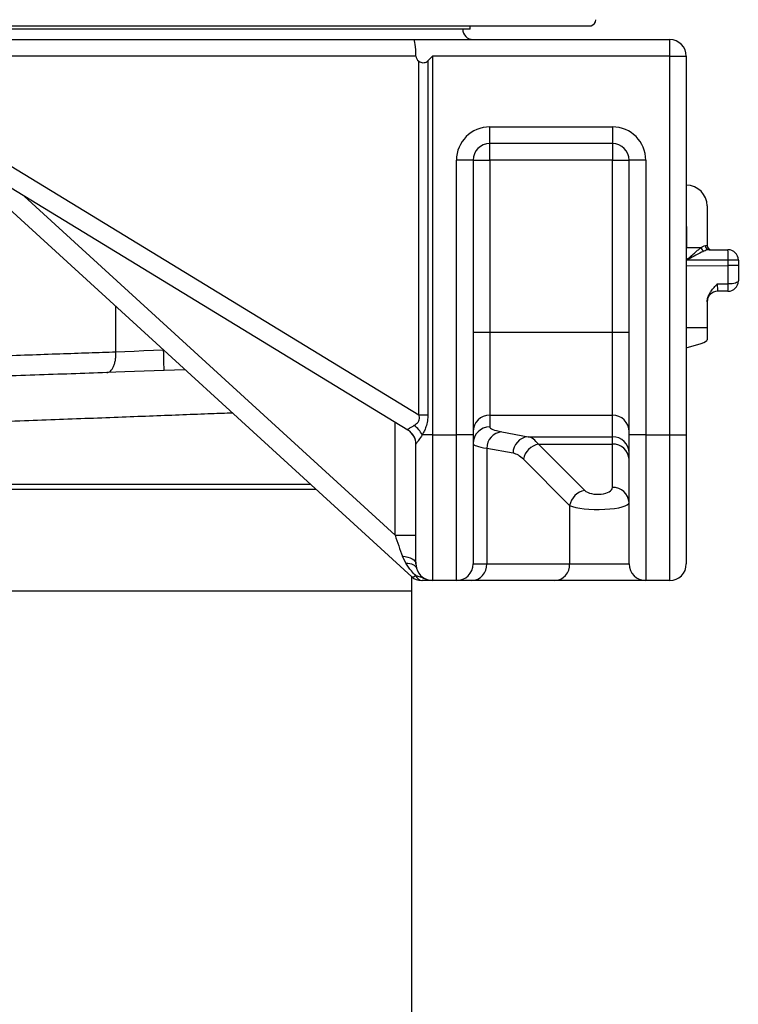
# Model space of a CAD drawing. Header units: millimetres. Extents: x 6131 to 13868, y 1967 to 18291.
# Tile 7 of 40: x 10066 to 11794, y 6007 to 8372. Entities that reach past the tile are written whole.
import ezdxf

# ---------------------------------------------------------------- set-up
doc = ezdxf.new("R2010")
doc.units = ezdxf.units.MM
doc.header["$LTSCALE"] = 5

msp = doc.modelspace()

# ---------------------------------------------------------------- linework, layer by layer
at = {"color": 7, "linetype": 'Continuous', "lineweight": 25}
for p, q in [((7397.6, 8357.7), (11439.5, 8357.7)), ((11148.6, 8349.7), (11148.6, 8357.7)), ((11148.6, 8349.7), (7688.6, 8349.7)), ((9901.9, 8324.7), (11013.4, 8324.7)), ((11013.4, 8324.7), (11628.6, 8324.7)), ((11628.6, 8284.7), (11628.6, 8324.7)), ((11018.6, 8284.7), (9912, 8284.7)), ((11058.6, 8284.7), (11058.6, 7374.7)), ((11628.6, 8284.7), (11058.6, 8284.7)), ((11628.6, 7374.7), (11628.6, 8284.7)), ((11628.6, 8284.7), (11668.6, 8284.7)), ((11668.6, 8284.7), (11668.6, 7374.7)), ((11026, 7423.2), (11026, 8272.4)), ((11047.3, 8273.5), (11047.3, 7423.2)), ((11196.1, 8114.7), (11491.1, 8114.7)), ((11196.1, 8074.7), (11196.1, 8114.7)), ((11491.1, 8114.7), (11491.1, 8074.7)), ((9912, 8101.2), (11026, 7423.2)), ((11491.1, 8074.7), (11196.1, 8074.7)), ((11196.1, 8034.7), (11196.1, 8074.7)), ((11491.1, 8074.7), (11491.1, 8034.7)), ((11008.5, 7033.9), (9880, 8064.3)), ((10999.4, 7386.4), (9881.1, 8067.1)), ((11116.1, 7374.7), (11116.1, 8034.7)), ((11156.1, 8034.7), (11116.1, 8034.7)), ((11156.1, 8034.7), (11156.1, 7374.7)), ((11156.1, 8034.7), (11196.1, 8034.7)), ((11491.1, 8034.7), (11196.1, 8034.7)), ((11196.1, 8034.7), (11196.1, 7621.5)), ((11491.1, 8034.7), (11531.1, 8034.7)), ((11491.1, 7621.5), (11491.1, 8034.7)), ((11531.1, 7374.7), (11531.1, 8034.7)), ((11571.1, 8034.7), (11531.1, 8034.7)), ((11571.1, 8034.7), (11571.1, 7374.7)), ((11718.6, 7924.7), (11718.6, 7829.7)), ((11669.4, 7794.7), (11669.4, 7824.7)), ((11669.4, 7824.7), (11704, 7824.7)), ((11723.5, 7819.7), (11768.6, 7819.7)), ((11769, 7794.7), (11669.4, 7794.7)), ((11769, 7781.7), (11769, 7794.7)), ((11793.6, 7794.7), (11769, 7794.7)), ((11793.6, 7794.7), (11793.6, 7781.7)), ((11793.6, 7781.7), (11769, 7781.7)), ((11793.6, 7781.7), (11793.6, 7744.7)), ((11743.1, 7737.4), (11769, 7737.3)), ((11768.6, 7719.7), (11743.6, 7719.7)), ((11718.6, 7694.8), (11718.6, 7632.2)), ((11156.1, 7621.5), (11196.1, 7621.5)), ((11196.1, 7621.5), (11196.1, 7422.3)), ((11196.1, 7621.5), (11491.1, 7621.5)), ((11491.1, 7422.3), (11491.1, 7621.5)), ((11491.1, 7621.5), (11531.1, 7621.5)), ((11718.6, 7632.2), (11718.6, 7603.5)), ((11668.6, 7583.6), (11704.6, 7594.7)), ((10464.2, 7530.9), (10412.9, 7529.1)), ((11026, 7423.2), (11047.3, 7423.2)), ((11196.1, 7422.3), (11491.1, 7422.3)), ((11196.1, 7422.3), (11196.1, 7393.7)), ((11491.1, 7370.4), (11491.1, 7422.3)), ((11225.1, 7382.3), (11288.2, 7370.4)), ((11058.6, 7374.7), (11033.8, 7374.7)), ((11058.6, 7374.7), (11058.6, 7024.7)), ((11058.6, 7374.7), (11116.1, 7374.7)), ((11116.1, 7024.7), (11116.1, 7374.7)), ((11156.1, 7374.7), (11116.1, 7374.7)), ((11156.1, 7374.7), (11156.1, 7064.7)), ((11288.2, 7370.4), (11491.1, 7370.4)), ((11491.1, 7352.5), (11491.1, 7370.4)), ((11531.1, 7064.7), (11531.1, 7374.7)), ((11571.1, 7374.7), (11531.1, 7374.7)), ((11571.1, 7374.7), (11628.6, 7374.7)), ((11571.1, 7374.7), (11571.1, 7024.7)), ((11628.6, 7024.7), (11628.6, 7374.7)), ((11628.6, 7374.7), (11668.6, 7374.7)), ((11668.6, 7374.7), (11668.6, 7064.7)), ((11018.6, 7065), (11018.6, 7352.2)), ((11188.8, 7342.4), (11188.8, 7064.7)), ((11252, 7330.6), (11188.8, 7342.4)), ((11313.3, 7352.5), (11491.1, 7352.5)), ((11313.3, 7352.5), (11424.3, 7241.4)), ((11491.1, 7248.3), (11491.1, 7352.5)), ((11388.1, 7205.1), (11277, 7316.2)), ((11388.1, 7205.1), (11388.1, 7064.7)), ((10968.5, 7133.8), (11018.6, 7133.8)), ((10994.4, 7066.3), (10986.2, 7083.2)), ((11018.6, 7065), (11020, 7054.1)), ((11156.1, 7064.7), (11188.8, 7064.7)), ((11188.8, 7064.7), (11388.1, 7064.7)), ((11388.1, 7064.7), (11531.1, 7064.7)), ((11008.6, 6999.7), (11008.6, 7033.8)), ((11116.1, 7024.7), (11058.6, 7024.7)), ((11152.6, 7024.7), (11116.1, 7024.7)), ((11351.8, 7024.7), (11152.6, 7024.7)), ((11571.1, 7024.7), (11351.8, 7024.7)), ((11628.6, 7024.7), (11571.1, 7024.7)), ((11008.6, 5265.8), (11008.6, 6999.7))]:
    msp.add_line(p, q, dxfattribs=at)
at = {"color": 8, "linetype": 'Continuous', "lineweight": 25}
for p, q in [((10076.8, 7948), (10968.5, 7133.8)), ((11669.4, 7824.7), (11668.6, 7824.7)), ((11668.6, 7781), (11769, 7781.7)), ((10297.6, 7574.3), (10297.6, 7682.9)), ((11718.6, 7632.2), (11668.6, 7631.9)), ((10968.5, 7133.8), (10968.5, 7405.2)), ((9767.7, 7256.3), (10764.9, 7256.3)), ((10779.1, 7243.3), (9767.7, 7243.3)), ((9918.6, 6999.7), (11008.6, 6999.7))]:
    msp.add_line(p, q, dxfattribs=at)
at = {"color": 7, "linetype": 'Continuous', "lineweight": 25, "flags": 128}
for points in [[(11047.3, 8273.5), (11051, 8277.2), (11054.8, 8280.9), (11058.6, 8284.7)], [(11793.6, 7744.7), (11793.1, 7743.3), (11791.7, 7741.9), (11789.4, 7740.6), (11786.4, 7739.5), (11782.7, 7738.6), (11778.4, 7737.9), (11773.8, 7737.5), (11769, 7737.3)], [(10297.6, 7574.3), (10319.2, 7575.2), (10341.6, 7576.1), (10364.7, 7577.1), (10388.2, 7578.1), (10412.1, 7579.1)], [(10412.9, 7529.1), (10413.1, 7530.1), (10413.1, 7532.9), (10413.1, 7537.6), (10413, 7543.8), (10412.9, 7551.3), (10412.7, 7560), (10412.4, 7569.4), (10412.1, 7579.1)], [(10412.9, 7529.1), (10389.1, 7528.3), (10365.4, 7527.5), (10342.1, 7526.7), (10319.3, 7525.9), (10297.1, 7525.1), (10275.6, 7524.3)], [(10986.2, 7083.2), (10992.8, 7082.4), (10999, 7081), (11004.6, 7079.1), (11009.4, 7076.8), (11013.3, 7074.2), (11016.2, 7071.3), (11018, 7068.2), (11018.6, 7065)], [(10994.4, 7066.3), (10999.2, 7066.1), (11003.8, 7065.5), (11007.9, 7064.5), (11011.5, 7063.1), (11014.6, 7061.3), (11017.1, 7059.2), (11018.9, 7056.8), (11020, 7054.1)]]:
    msp.add_lwpolyline(points, dxfattribs=at)
at = {"color": 7, "linetype": 'Continuous', "lineweight": 25}
msp.add_circle((9418.6, 3999.7), 2032.5, dxfattribs=at)
for centre, radius, start, end in [((11436.1, 8372.3), 15, 283.1183, 0), ((11156.1, 8349.7), 25, 180, 270), ((11628.6, 8284.7), 40, 0, 90), ((11196.1, 8034.7), 80, 90, 180), ((11491.1, 8034.7), 80, 0, 90), ((11196.1, 8034.7), 40, 90, 180), ((11491.1, 8034.7), 40, 0, 90), ((11668.6, 7924.7), 50, 0, 90), ((11717.3, 7828.4), 13.8, 195.6446, 242.8604), ((11723.9, 7829.3), 9.59, 178.4585, 267.421), ((11728.6, 7829.7), 10, 180, 270), ((11410.5, 7801), 358.6, 359.0017, 2.998), ((11768.6, 7794.7), 25, 0, 90), ((11768.6, 7744.7), 25, 270, 0), ((11572.4, 7733.7), 196.7, 355.9116, 1.0413), ((11743.6, 7694.7), 25, 90, 180), ((11196, 7382.3), 39.9, 89.8912, 179.8907), ((11491.1, 7382.3), 39.9, 0.1093, 90.1088), ((10978.6, 7352.2), 40, 0.0009, 58.8188), ((10978.6, 7352.2), 40, 0, 58.6713), ((10967.3, 7338.5), 75.7, 28.5559, 51.3494), ((11196, 7353.8), 39.9, 89.8912, 179.8898), ((11228.8, 7342.5), 39.9, 95.2665, 180.144), ((11291.9, 7330.7), 39.9, 95.2663, 180.1434), ((11491.1, 7330.5), 39.9, 0.1102, 90.1088), ((11322.1, 7307.3), 46, 101.122, 168.8778), ((11492.8, 7314.2), 38.3, 2.9528, 92.6751), ((11433.2, 7196.3), 46, 101.1222, 168.8773), ((11492.8, 7210.1), 38.3, 2.9528, 92.6751), ((11058.6, 7064.7), 40, 195.3653, 270), ((11116.1, 7064.7), 40, 270, 0), ((11150.6, 7062.9), 38.3, 272.9518, 2.6758), ((11349.9, 7062.9), 38.3, 272.9518, 2.6758), ((11571.1, 7064.7), 40, 180, 270), ((11628.6, 7064.7), 40, 270, 0), ((11032.1, 7059.7), 35, 227.6026, 270), ((11035.7, 7043.7), 19.1, 201.92, 263.9317)]:
    msp.add_arc(centre, radius, start, end, dxfattribs=at)
for centre, major_axis, ratio, start_param, end_param in [((11013.4, 8284.7), (0, 40), 0.128288, 4.712389, 6.283185), ((11171.9, 8284.7), (153.3, 0), 0.26087, 3.141593, 3.453704), ((11668.6, 7824.7), (0, 150), 0.005817, 4.712389, 6.283185), ((11768.6, 7781.7), (-0.2, 150), 0.002909, 4.411671, 4.712285), ((11468.6, 7601.3), (250, 2.2), 0.105096, 5.946001, 6.282253), ((10978.6, 7445.9), (-21.5, 59.6), 0.086636, 3.023057, 3.034508), ((11506.1, 7393.7), (310, 0), 0.087489, 3.141593, 3.577925), ((11281.7, 7171.2), (0, 200), 0.373046, 5.846853, 6.195919), ((11506.1, 7353.9), (350, 0), 0.07749, 3.141593, 3.577925), ((11245.5, 7171.2), (0, 160), 0.466308, 5.846853, 6.195919), ((11456.1, 7248.3), (35, 0), 0.466308, 3.577925, 6.283185), ((11456.1, 7212), (75, 0), 0.21761, 3.577925, 6.283185), ((10978.6, 7115.4), (-27.3, 78.9), 0.043366, 1.320087, 1.975324), ((11039.5, 7059.7), (31.1, 25.7), 0.162396, 3.164436, 3.82359)]:
    msp.add_ellipse(centre, major_axis=major_axis, ratio=ratio, start_param=start_param, end_param=end_param, dxfattribs=at)
for points, knots in [([(11026, 8272.4), (11027.4, 8271.5), (11030.3, 8269.6), (11035.6, 8268.7), (11040.9, 8269.4), (11044.8, 8271.2), (11046.7, 8272.9), (11047.3, 8273.5)], [0, 0, 0, 0, 0.22305, 0.445985, 0.670454, 0.89548, 1, 1, 1, 1]), ([(11669.4, 7794.7), (11669.5, 7794.7), (11674.4, 7799.3), (11682, 7806.3), (11691.9, 7815.1), (11698.6, 7820.7), (11702.5, 7823.6), (11704, 7824.7)], [0, 0, 0, 0, 0.002044, 0.410565, 0.631821, 0.852715, 1, 1, 1, 1]), ([(11711, 7816.1), (11709.2, 7815.3), (11701.6, 7812), (11687.6, 7804.6), (11675.4, 7798), (11669.5, 7794.7), (11669.4, 7794.7)], [0, 0, 0, 0, 0.145997, 0.587373, 0.997763, 1, 1, 1, 1]), ([(11704, 7824.7), (11705.6, 7825.8), (11709.6, 7828.4), (11712.6, 7829.1), (11714.3, 7829.6)], [0, 0, 0, 0, 0.3995063, 1, 1, 1, 1]), ([(11723.5, 7819.7), (11721.3, 7819.4), (11717.6, 7818.9), (11712.9, 7816.9), (11711, 7816.1)], [0, 0, 0, 0, 0.5919564, 1, 1, 1, 1]), ([(11714.3, 7829.6), (11715.3, 7829.6), (11717.8, 7829.6), (11718.3, 7829.7), (11718.6, 7829.7)], [0, 0, 0, 0, 0.384287, 1, 1, 1, 1]), ([(11718.6, 7694.8), (11718.9, 7698.4), (11719.6, 7704.4), (11723.5, 7713), (11728.5, 7721), (11735.2, 7729), (11740.4, 7734.5), (11743.1, 7737.3), (11743.1, 7737.4)], [0, 0, 0, 0, 0.231458, 0.400636, 0.570126, 0.784145, 0.998575, 1, 1, 1, 1]), ([(11743.1, 7737.4), (11743.1, 7735.3), (11743.1, 7730.7), (11743.2, 7724.9), (11743.4, 7720.5), (11743.5, 7720), (11743.6, 7719.7)], [0, 0, 0, 0, 0.2042393, 0.469442, 0.7347073, 1, 1, 1, 1]), ([(10275.6, 7524.3), (10277, 7524.4), (10278.4, 7524.7), (10281.3, 7525.9), (10282.8, 7526.8), (10285.6, 7529.3), (10286.9, 7530.9), (10289.5, 7534.6), (10290.7, 7536.8), (10292.8, 7541.7), (10293.8, 7544.4), (10295.4, 7550), (10296, 7553), (10297, 7559.1), (10297.3, 7562.2), (10297.7, 7568.4), (10297.7, 7571.4), (10297.6, 7574.3)], [0, 0, 0, 0, 0.125, 0.125, 0.25, 0.25, 0.375, 0.375, 0.5, 0.5, 0.625, 0.625, 0.75, 0.75, 0.875, 0.875, 1, 1, 1, 1]), ([(10275.6, 7524.3), (10247.3, 7523.3), (10190.7, 7521.4), (10102.8, 7518.3), (10013.1, 7515.2), (9921.6, 7512), (9839.8, 7509.1), (9788.1, 7507.3), (9767.7, 7506.6)], [0, 0, 0, 0, 0.176827, 0.353625, 0.530897, 0.7081443, 0.8849286, 1, 1, 1, 1]), ([(11014.6, 7397.7), (11017.2, 7399.4), (11021.3, 7402.2), (11025.9, 7408), (11027.7, 7414.1), (11027.2, 7419.3), (11026.2, 7422.3), (11026, 7423.2)], [0, 0, 0, 0, 0.318952, 0.512088, 0.707241, 0.911747, 1, 1, 1, 1]), ([(11047.3, 7423.2), (11047.1, 7418.3), (11046.8, 7408.3), (11043.4, 7395.1), (11038.8, 7383.8), (11035.5, 7377.8), (11033.8, 7374.7)], [0, 0, 0, 0, 0.284545, 0.577841, 0.786578, 1, 1, 1, 1]), ([(10999.3, 7386.5), (10999, 7387), (10998.5, 7388), (11002.5, 7390.6), (11008.2, 7393.7), (11012.6, 7396.4), (11014.6, 7397.7)], [0, 0, 0, 0, 0.28777, 0.54075, 0.793719, 1, 1, 1, 1]), ([(11033.8, 7374.7), (11031, 7370.5), (11026, 7363), (11020.7, 7355.9), (11018.7, 7353), (11018.6, 7352.4), (11018.6, 7352.2)], [0, 0, 0, 0, 0.387146, 0.674827, 0.91472, 1, 1, 1, 1]), ([(11018, 7036.6), (11014.5, 7040.2), (11005.4, 7049.6), (10998.6, 7060), (10994.4, 7066.3)], [0, 0, 0, 0, 0.389646, 1, 1, 1, 1]), ([(11058.6, 7024.7), (11058.6, 7024.7), (11058.4, 7024.7), (11058.1, 7024.7), (11057.4, 7024.7), (11056.1, 7024.7), (11052.6, 7024.7), (11046.1, 7024.7), (11038.6, 7024.7), (11033.7, 7024.7)], [0, 0, 0, 0, 0.0020309, 0.0880268, 0.1740083, 0.3444252, 0.5088443, 0.6733218, 1, 1, 1, 1])]:
    msp.add_open_spline(points, degree=3, knots=knots, dxfattribs=at)
at = {"color": 8, "linetype": 'Continuous', "lineweight": 25}
for points, knots in [([(9767.7, 7556.3), (9790.3, 7557.1), (9843, 7558.9), (9923.4, 7561.6), (10007.6, 7564.4), (10087, 7567.1), (10161.6, 7569.7), (10231.6, 7572.1), (10276, 7573.6), (10297.6, 7574.3)], [0, 0, 0, 0, 0.122551, 0.285135, 0.441182, 0.590692, 0.733666, 0.870101, 1, 1, 1, 1]), ([(10577.7, 7427.2), (10561, 7426.6), (10522.7, 7425.1), (10459.1, 7422.7), (10387.6, 7420), (10312.3, 7417.1), (10233.6, 7414.1), (10151.5, 7411), (10063.5, 7407.7), (9969.5, 7404.1), (9869.7, 7400.3), (9801.7, 7397.7), (9767.7, 7396.4)], [0, 0, 0, 0, 0.074987, 0.171633, 0.268354, 0.365, 0.464453, 0.563987, 0.66344, 0.77558, 0.887721, 1, 1, 1, 1]), ([(11018, 7036.6), (11020.5, 7036), (11025.6, 7034.8), (11033.1, 7032.7), (11038.2, 7029.5), (11042.3, 7028.2), (11042.8, 7028)], [0, 0, 0, 0, 0.267511, 0.535642, 0.94803, 1, 1, 1, 1])]:
    msp.add_open_spline(points, degree=3, knots=knots, dxfattribs=at)

doc.saveas('drawing.dxf')
